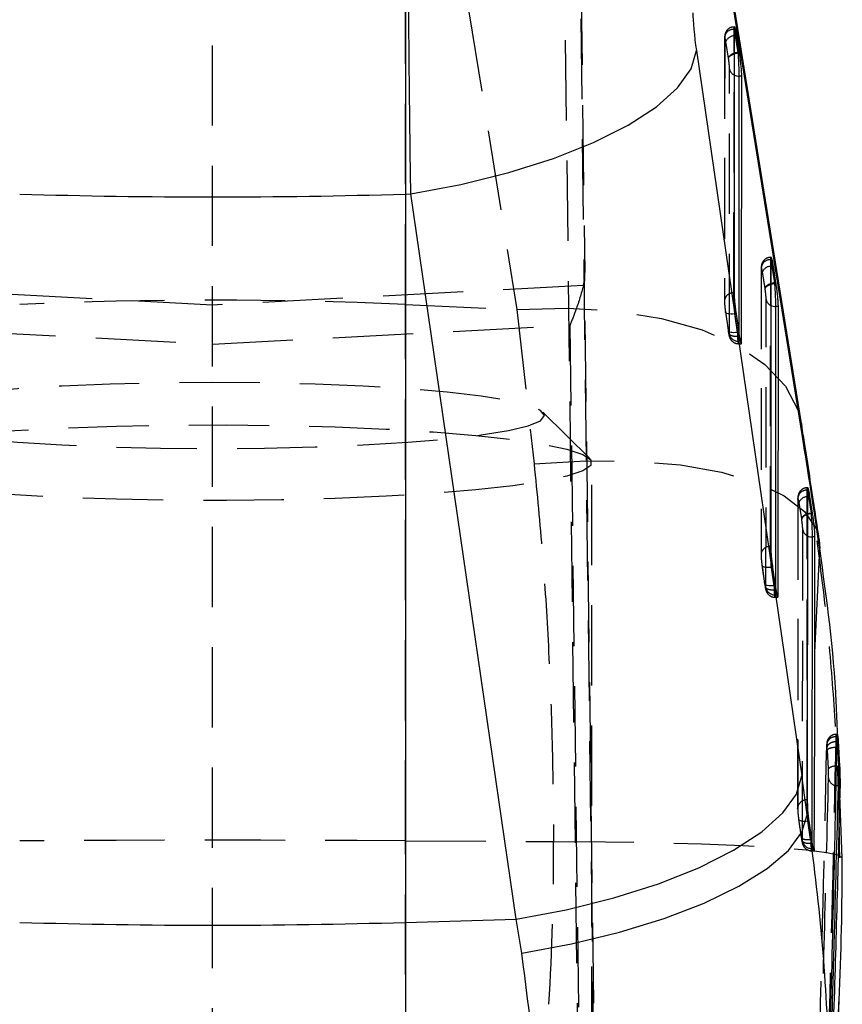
# Model space of a CAD drawing. Extents: x 91 to 777, y 54 to 603.
# Tile 31 of 35: x 439 to 465, y 481 to 512. Entities that reach past the tile are written whole.
import ezdxf

# ---------------------------------------------------------------- set-up
doc = ezdxf.new("R2010")
doc.units = 0
doc.header["$LTSCALE"] = 2
doc.linetypes.add('HIDDEN', pattern=[1.905, 1.27, -0.635])
doc.layers.get('0').update_dxf_attribs({"linetype": 'CONTINUOUS'})

msp = doc.modelspace()

# ---------------------------------------------------------------- linework, layer by layer
at = {"color": 7, "linetype": 'HIDDEN'}
for p, q in [((451.195787, 502.839144), (451.195787, 523.39616)), ((451.387662, 523.387398), (454.719287, 502.678331)), ((456.646084, 519.499954), (457.99267, 409.704502)), ((445.094885, 409.441631), (445.094885, 517.795142)), ((457.506347, 409.609806), (456.179152, 517.82408)), ((456.69897, 516.772654), (456.865649, 503.853973)), ((461.584935, 503.207531), (461.590992, 511.547561)), ((461.596662, 511.547561), (461.590992, 511.547561)), ((461.607905, 511.625286), (461.596424, 511.625286)), ((461.290993, 511.289473), (461.284936, 502.949442)), ((461.293819, 511.253919), (461.287763, 502.913918)), ((461.412761, 510.637905), (461.329445, 511.162814)), ((461.414866, 510.624464), (461.412761, 510.637905)), ((461.441463, 501.89754), (461.447558, 510.290082)), ((462.742042, 495.181646), (462.748632, 504.254188)), ((462.754302, 504.254188), (462.748632, 504.254188)), ((462.765543, 504.331913), (462.754063, 504.331913)), ((462.448632, 503.9961), (462.442042, 494.923588)), ((462.451458, 503.960546), (462.44487, 494.888033)), ((457.993034, 412.15026), (456.865649, 503.853973)), ((462.570401, 503.344532), (462.487085, 503.86944)), ((445.094885, 502.8201), (433.362985, 503.43972)), ((456.826786, 503.43972), (445.094885, 502.8201)), ((462.572504, 503.331091), (462.570401, 503.344532)), ((461.590607, 503.207531), (461.584935, 503.207531)), ((462.59857, 493.871655), (462.605197, 502.996709)), ((451.195787, 502.839144), (454.719287, 502.678331)), ((451.195787, 485.864993), (451.195787, 502.839144)), ((461.284936, 502.949442), (461.287763, 502.913918)), ((454.719287, 502.678331), (455.265036, 497.792091)), ((461.316068, 502.6091), (461.399587, 502.029802)), ((461.316312, 502.60162), (461.316068, 502.6091)), ((461.316312, 502.60162), (461.399831, 502.022322)), ((461.696759, 501.96388), (461.613242, 502.543177)), ((461.652475, 502.543177), (461.613242, 502.543177)), ((433.789846, 502.183404), (445.094885, 501.586344)), ((445.094885, 501.586344), (456.399925, 502.183404)), ((456.399925, 502.183404), (457.506694, 412.156727)), ((461.735992, 501.96388), (461.696759, 501.96388)), ((461.755632, 501.837011), (461.705726, 501.837011)), ((461.738832, 501.944389), (461.738637, 501.674559)), ((461.733164, 501.59746), (461.815983, 501.59746)), ((461.788302, 501.674559), (461.738637, 501.674559)), ((457.03446, 497.952666), (455.542014, 499.430176)), ((457.094885, 410.768907), (457.094885, 497.832712)), ((463.899005, 487.156685), (463.906173, 496.961441)), ((463.911843, 496.961441), (463.906173, 496.961441)), ((463.923102, 497.038807), (463.911686, 497.038807)), ((463.606171, 496.703353), (463.599006, 486.898597)), ((463.608999, 496.667798), (463.601833, 486.863073)), ((463.608999, 496.667798), (463.606171, 496.703353)), ((463.728091, 496.050831), (463.644706, 496.576156)), ((463.729495, 496.04189), (463.728091, 496.050831)), ((463.755677, 485.84577), (463.762837, 495.703663)), ((462.442042, 494.923588), (462.44487, 494.888033)), ((462.747714, 495.181646), (462.742042, 495.181646)), ((462.473175, 494.583245), (462.556694, 494.003918)), ((462.473419, 494.575735), (462.473175, 494.583245)), ((462.473419, 494.575735), (462.556938, 493.996437)), ((462.853866, 493.938025), (462.770349, 494.517322)), ((462.809581, 494.517322), (462.770349, 494.517322)), ((462.893099, 493.938025), (462.853866, 493.938025)), ((462.912738, 493.811127), (462.862833, 493.811127)), ((462.895939, 493.918534), (462.895744, 493.648674)), ((462.945409, 493.648674), (462.895744, 493.648674)), ((462.890271, 493.571605), (462.97309, 493.571605)), ((464.849239, 489.155497), (464.818884, 489.155497)), ((464.857511, 489.232626), (464.82262, 489.232626)), ((464.885561, 489.015754), (464.835126, 489.015754)), ((464.835132, 489.015754), (464.840483, 488.83542)), ((464.86908, 489.015754), (464.86032, 489.253636)), ((464.571741, 488.140162), (464.541013, 488.736685)), ((464.840483, 488.83542), (464.840505, 488.83539)), ((464.84296, 488.83539), (464.840505, 488.83539)), ((463.904677, 487.156685), (463.899005, 487.156685)), ((463.601833, 486.863073), (463.599006, 486.898597)), ((463.630209, 486.557808), (463.713707, 485.978659)), ((463.630453, 486.550327), (463.713951, 485.971179)), ((464.010872, 485.912796), (463.927383, 486.491915)), ((463.965671, 486.491915), (463.927383, 486.491915)), ((451.195787, 485.864993), (455.87929, 485.841956)), ((451.195787, 416.858446), (451.195787, 485.864993)), ((464.010885, 485.912826), (464.010872, 485.912796)), ((464.04372, 485.912826), (464.010885, 485.912826)), ((464.019658, 485.788282), (464.019647, 485.788252)), ((464.061096, 485.788282), (464.019658, 485.788282)), ((464.047406, 485.545691), (464.114625, 485.545691)), ((464.053013, 485.846217), (464.05285, 485.622789)), ((464.090165, 485.622789), (464.05285, 485.622789)), ((464.936899, 485.319879), (464.929512, 485.677179))]:
    msp.add_line(p, q, dxfattribs=at)
at = {"color": 7, "linetype": 'CONTINUOUS'}
for p, q in [((463.720782, 499.069478), (460.389156, 519.778546)), ((451.195787, 519.462492), (451.195787, 506.334569)), ((463.753508, 498.658415), (460.421883, 519.367482)), ((461.596662, 511.547561), (461.590607, 503.207531)), ((461.67469, 511.345591), (461.626619, 511.345591)), ((461.626619, 511.345591), (461.710418, 510.817673)), ((461.758489, 510.817673), (461.67469, 511.345591)), ((460.397499, 510.878768), (463.728638, 487.925138)), ((461.709462, 510.817613), (461.71245, 510.79851)), ((461.758489, 510.817673), (461.710418, 510.817673)), ((461.71245, 510.79851), (461.711681, 510.79848)), ((461.761486, 510.79851), (461.71245, 510.79851)), ((461.761486, 510.79851), (461.758489, 510.817673)), ((461.833354, 510.067757), (461.744731, 510.067757)), ((461.827258, 501.674559), (461.833354, 510.067757)), ((451.195787, 506.334569), (451.363279, 506.339486)), ((451.195787, 506.334569), (451.195787, 483.282562)), ((454.694417, 483.385887), (451.363279, 506.339486)), ((462.754302, 504.254188), (462.747714, 495.181646)), ((462.832328, 504.052248), (462.784259, 504.052248)), ((462.784259, 504.052248), (462.868055, 503.524299)), ((462.916127, 503.524299), (462.832328, 504.052248)), ((462.8671, 503.52424), (462.870089, 503.505137)), ((462.916127, 503.524299), (462.868055, 503.524299)), ((462.870089, 503.505137), (462.86932, 503.505107)), ((462.919125, 503.505137), (462.870089, 503.505137)), ((462.919125, 503.505137), (462.916127, 503.524299)), ((462.990994, 502.774384), (462.902371, 502.774384)), ((462.984365, 493.648674), (462.990994, 502.774384)), ((461.652475, 502.543177), (461.735992, 501.96388)), ((461.827258, 501.674559), (461.788302, 501.674559)), ((463.911843, 496.961441), (463.904677, 487.156685)), ((463.989951, 496.758964), (463.94188, 496.758964)), ((463.94188, 496.758964), (464.025593, 496.231552)), ((464.073664, 496.231552), (463.989951, 496.758964)), ((464.024942, 496.231522), (464.027016, 496.21835)), ((464.073664, 496.231552), (464.025593, 496.231552)), ((464.027016, 496.21835), (464.026367, 496.21829)), ((464.075742, 496.21835), (464.027016, 496.21835)), ((464.075742, 496.21835), (464.073664, 496.231552)), ((464.148631, 495.480682), (464.060009, 495.480682)), ((464.145975, 491.82203), (464.148631, 495.480682)), ((464.286475, 495.394971), (464.299256, 495.113279)), ((464.145975, 491.82203), (464.299256, 495.113279)), ((462.809581, 494.517322), (462.893099, 493.938025)), ((462.984365, 493.648674), (462.945409, 493.648674)), ((465.005439, 485.312488), (464.86908, 489.015754)), ((464.885555, 489.015754), (464.897348, 488.83539)), ((464.897348, 488.83539), (464.928303, 488.231387)), ((464.830835, 488.228883), (464.871341, 488.231387)), ((464.928303, 488.231387), (464.871341, 488.231387)), ((464.941027, 487.604256), (464.877626, 487.604256)), ((463.906985, 486.690517), (463.917574, 486.917879)), ((464.061096, 485.788282), (464.04372, 485.912826)), ((451.195787, 483.282562), (454.694417, 483.385887)), ((454.872765, 482.307967), (454.694417, 483.385887)), ((451.195787, 483.282562), (451.195787, 468.177508)), ((464.887921, 480.287816), (464.912297, 480.811175))]:
    msp.add_line(p, q, dxfattribs=at)
at = {"color": 8, "linetype": 'CONTINUOUS'}
for p, q in [((461.626619, 511.345591), (461.596513, 511.34121)), ((461.744731, 510.067757), (461.738832, 501.944389)), ((462.784259, 504.052248), (462.754153, 504.047867)), ((462.902371, 502.774384), (462.895939, 493.918534)), ((463.720782, 499.069478), (463.753508, 498.658415)), ((463.94188, 496.758964), (463.911692, 496.754583)), ((464.060009, 495.480682), (464.053013, 485.846217)), ((464.897348, 488.83539), (464.84296, 488.83539)), ((464.125466, 485.622789), (464.090165, 485.622789))]:
    msp.add_line(p, q, dxfattribs=at)
at = {"color": 8, "linetype": 'CONTINUOUS', "flags": 128}
for points in [[(461.600991, 511.605825), (461.607605, 511.563565), (461.618479, 511.450853), (461.626615, 511.345651), (461.626619, 511.345591), (461.626619, 511.345591)], [(462.758629, 504.312452), (462.765243, 504.270192), (462.776119, 504.15748), (462.784255, 504.052277), (462.784259, 504.052248), (462.784259, 504.052248)], [(463.916192, 497.019406), (463.92316, 496.973242), (463.933703, 496.865567), (463.941876, 496.759023), (463.94188, 496.758964), (463.94188, 496.758964)]]:
    msp.add_lwpolyline(points, dxfattribs=at)
at = {"color": 7, "linetype": 'CONTINUOUS', "flags": 128}
for points in [[(451.363279, 506.339486), (452.944084, 506.63599), (454.460654, 507.012751), (455.873263, 507.459964), (457.144911, 507.965889), (458.242288, 508.517261), (459.136651, 509.099658), (459.804572, 509.697821), (460.228557, 510.296073), (460.397499, 510.878768)], [(454.694417, 483.385887), (456.275223, 483.68236), (457.791793, 484.059121), (459.204402, 484.506335), (460.47605, 485.012259), (461.573428, 485.563632), (462.46779, 486.146029), (463.13571, 486.744191), (463.559695, 487.342443), (463.728638, 487.925138)], [(464.877626, 487.604256), (464.820851, 487.609263), (464.818148, 487.60974)], [(454.872765, 482.307967), (456.451272, 482.600238), (457.965799, 482.968595), (459.376797, 483.403411), (460.647422, 483.893301), (461.744493, 484.425481), (462.639362, 484.986093), (463.30866, 485.560443), (463.734912, 486.133571), (463.906985, 486.690517)]]:
    msp.add_lwpolyline(points, dxfattribs=at)
at = {"color": 7, "linetype": 'HIDDEN', "flags": 128}
for points in [[(454.719287, 502.678331), (456.325657, 502.726432), (457.864933, 502.632525), (459.295435, 502.399143), (460.578432, 502.032574), (461.679185, 501.542773), (462.567886, 500.943001), (463.220475, 500.249501), (463.619283, 499.481018), (463.720782, 499.069478)], [(461.613242, 502.543177), (461.554295, 502.537664), (461.497687, 502.536382), (461.445671, 502.539392), (461.400308, 502.546575), (461.363401, 502.557631), (461.336419, 502.572175), (461.320428, 502.58955), (461.316312, 502.60162)], [(461.399587, 502.029802), (461.403947, 502.010252), (461.419936, 501.992848), (461.44692, 501.978364), (461.483825, 501.967277), (461.529188, 501.960095), (461.581206, 501.957085), (461.637812, 501.958366), (461.696759, 501.96388)], [(434.594886, 499.325242), (434.724158, 499.161418), (435.108792, 499.001648), (435.739317, 498.849835), (436.600207, 498.709734), (437.670264, 498.584803), (438.92314, 498.478081), (440.327985, 498.39222), (441.850207, 498.329337), (443.452324, 498.290982), (445.094885, 498.278107), (446.737447, 498.290982), (448.339564, 498.329337), (449.861785, 498.39222), (451.266631, 498.478081), (452.519507, 498.584803), (453.589564, 498.709734), (454.450454, 498.849835), (455.080979, 499.001648), (455.465613, 499.161418), (455.594885, 499.325242), (455.465613, 499.489035), (455.080979, 499.648805), (454.450454, 499.800618), (453.589564, 499.940719), (452.519507, 500.06568), (451.266631, 500.172373), (449.861785, 500.258233), (448.339564, 500.321116), (446.737447, 500.359472), (445.094885, 500.372376), (443.452324, 500.359472), (441.850207, 500.321116), (440.327985, 500.258233), (438.92314, 500.172373), (437.670264, 500.06568), (436.600207, 499.940719), (435.739317, 499.800618), (435.108792, 499.648805), (434.724158, 499.489035), (434.594886, 499.325242)], [(433.094885, 497.832712), (433.222765, 498.006966), (433.603678, 498.177495), (434.229506, 498.340662), (435.086912, 498.493012), (436.157619, 498.631295), (437.418809, 498.75256), (438.843601, 498.854216), (440.401629, 498.934116), (442.059685, 498.990532), (443.782431, 499.022241), (445.53315, 499.028649), (447.274528, 499.009516), (448.96945, 498.965349), (450.581793, 498.897012), (452.077192, 498.805996), (453.423776, 498.694237), (454.592844, 498.56412), (455.559478, 498.418417), (456.303079, 498.260226), (456.807796, 498.092916), (457.062873, 497.920062), (457.062873, 497.745361), (456.807796, 497.572507), (456.303079, 497.405197), (455.559478, 497.247006), (454.592844, 497.101303), (453.423776, 496.971186), (452.077192, 496.859427), (450.581793, 496.768411), (448.96945, 496.700074), (447.274528, 496.655877), (445.53315, 496.636774), (443.782431, 496.643152), (442.059685, 496.674891), (440.401629, 496.731307), (438.843601, 496.811177), (437.418809, 496.912833), (436.157619, 497.034099), (435.086912, 497.172381), (434.229506, 497.324761), (433.603678, 497.487928), (433.222765, 497.658457), (433.094885, 497.832712)], [(455.265036, 497.792091), (456.893761, 497.891243), (458.452891, 497.880306), (459.899028, 497.759606), (461.191921, 497.532453), (462.295583, 497.205194), (463.17929, 496.786948), (463.81845, 496.289339), (464.195268, 495.726224), (464.286475, 495.394971)], [(462.770349, 494.517322), (462.711401, 494.511779), (462.654794, 494.510498), (462.602777, 494.513508), (462.557415, 494.52069), (462.520508, 494.531777), (462.493526, 494.54629), (462.477535, 494.563665), (462.473419, 494.575735)], [(462.853866, 493.938025), (462.794919, 493.932482), (462.738313, 493.9312), (462.686295, 493.93421), (462.640932, 493.941392), (462.604027, 493.952479), (462.577043, 493.966993), (462.561054, 493.984367), (462.556694, 494.003918)], [(463.630209, 486.557808), (463.634569, 486.538257), (463.65056, 486.520882), (463.677542, 486.506369), (463.714449, 486.495282), (463.759812, 486.4881), (463.811828, 486.48509), (463.868436, 486.486371), (463.927383, 486.491915)], [(451.195787, 485.864993), (449.673105, 485.871549), (448.148243, 485.876228), (446.621927, 485.87903), (445.094885, 485.879984), (443.567843, 485.87903), (442.041528, 485.876228), (440.516666, 485.871549), (438.993984, 485.864993)], [(455.87929, 485.841956), (457.524705, 485.833075), (459.099947, 485.808845), (460.561095, 485.769894), (461.867415, 485.717352), (462.982483, 485.652651), (463.875214, 485.577639), (464.520715, 485.494341), (464.900991, 485.405143), (465.005439, 485.312488)], [(464.047408, 485.553052), (464.045083, 485.550757), (464.036135, 485.608455), (464.02538, 485.716875), (464.019662, 485.788252), (464.019658, 485.788282), (464.019658, 485.788282)]]:
    msp.add_lwpolyline(points, dxfattribs=at)
at = {"color": 7, "linetype": 'HIDDEN'}
for centre, radius, start, end in [((461.567976, 511.273659), 0.274867, 85.1966809, 184.1183617), ((461.599307, 511.047923), 0.293301, 90.5458056, 156.9386552), ((461.706564, 510.341426), 0.264047, 191.2126173, 245.1531912), ((462.725614, 503.980288), 0.274866, 85.1963303, 184.1187123), ((462.75704, 503.75446), 0.293421, 90.5636907, 156.9296117), ((461.563697, 502.928815), 0.279523, 85.642416, 175.7680866), ((462.86423, 503.048073), 0.264077, 191.2156886, 245.1494193), ((445.094885, 369.028287), 133.949866, 87.38949423, 92.61050577), ((461.722805, 501.962976), 0.288851, 193.0933919, 273.1419943), ((463.884976, 496.682674), 0.279571, 85.6518201, 175.7583308), ((463.914568, 496.461315), 0.293282, 90.5619851, 156.9475642), ((464.021963, 495.75447), 0.26406, 191.093105, 245.1000617), ((462.720794, 494.902939), 0.279515, 85.6403567, 175.7636037), ((462.879931, 493.937118), 0.288877, 193.0976219, 273.1377644), ((464.796188, 488.879687), 0.276742, 85.295927, 179.3296751), ((464.803868, 487.884956), 0.344983, 85.5167588, 132.2887162), ((464.849778, 487.881248), 0.273345, 186.1104508, 263.3552525), ((463.877795, 486.877937), 0.279554, 85.6487495, 175.7617531), ((464.037038, 485.911233), 0.288877, 193.0976219, 273.1377644)]:
    msp.add_arc(centre, radius, start, end, dxfattribs=at)
at = {"color": 7, "linetype": 'CONTINUOUS'}
for centre, radius, start, end in [((461.743622, 510.40632), 0.338564, 244.0768778, 270.1877331), ((445.094885, 713.237193), 206.992552, 268.31101866, 271.68898134), ((462.901402, 503.113567), 0.339185, 244.1011722, 270.1637494), ((445.094885, 690.208067), 207.015423, 268.31120531, 271.68879469)]:
    msp.add_arc(centre, radius, start, end, dxfattribs=at)
at = {"color": 8, "linetype": 'CONTINUOUS'}
msp.add_arc((464.059046, 495.818489), 0.337808, 243.9668142, 270.163279, dxfattribs=at)
at = {"color": 7, "linetype": 'CONTINUOUS'}
for centre, major_axis, ratio, start_param, end_param in [((460.421955, 511.22301), (-0.117942, 0.987447), 0.069642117, 0.527875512, 1.918573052), ((461.709935, 510.673217), (0.29634, 0.046719), 0.476942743, 1.497338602, 1.888791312), ((463.490798, 499.453398), (-1.781601, 11.364167), 0.026010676, 6.279107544, 6.282294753), ((462.867574, 503.379845), (0.29634, 0.046719), 0.476942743, 1.497338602, 1.888791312), ((464.648437, 492.160026), (-1.781601, 11.364167), 0.026010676, 6.279107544, 6.282294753), ((461.750462, 502.148967), (-0.065502, 0.548428), 0.069644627, 1.906689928, 2.167546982), ((463.755421, 485.264167), (-3.128694, 26.194453), 0.069642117, 5.089533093, 5.240792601), ((464.025265, 496.086147), (0.296324, 0.046818), 0.480160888, 1.496161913, 1.888686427), ((466.6449, 479.58191), (-2.620143, 16.649589), 0.017750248, 6.280391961, 6.282558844), ((462.907569, 494.12309), (-0.065502, 0.548428), 0.069644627, 1.906689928, 2.167546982), ((383.354084, 449.215384), (11.967209, 313.851649), 0.254581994, 4.838354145, 4.85826406), ((384.286281, 469.231354), (11.981518, 314.173125), 0.254321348, 4.753635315, 4.785545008), ((461.781333, 460.513434), (-9.391318, 78.627209), 0.069642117, 5.043464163, 5.060165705), ((384.630023, 476.612131), (80.010398, 0.738169), 0.942838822, 0.113814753, 0.121553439), ((385.114144, 487.007102), (-21.557451, 81.000378), 0.949736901, 4.39058303, 4.444527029)]:
    msp.add_ellipse(centre, major_axis=major_axis, ratio=ratio, start_param=start_param, end_param=end_param, dxfattribs=at)
at = {"color": 7, "linetype": 'HIDDEN'}
for centre, major_axis, ratio, start_param, end_param in [((461.709935, 510.673217), (0.29634, 0.046719), 0.476942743, 1.888791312, 3.061896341), ((456.365609, 503.854128), (-0.017343, 1.007726), 0.496074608, 4.280048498, 4.703706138), ((462.867574, 503.379845), (0.29634, 0.046719), 0.476942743, 1.888791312, 3.061896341), ((461.406142, 502.113649), (-0.029673, 0.248439), 0.069644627, 1.906689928, 2.170257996), ((461.703316, 502.148967), (-0.029558, 0.548447), 0.031904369, 1.913288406, 2.174145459), ((464.025265, 496.086147), (0.296324, 0.046818), 0.480160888, 1.888686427, 3.061740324), ((462.563249, 494.087772), (-0.029673, 0.248439), 0.069644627, 1.906689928, 2.170257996), ((462.860422, 494.12309), (-0.029558, 0.548447), 0.031904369, 1.913288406, 2.174145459), ((383.97866, 470.399644), (12.026449, 315.351274), 0.254321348, 4.749811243, 4.781596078), ((383.97866, 470.141316), (12.022274, 315.075455), 0.253592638, 4.749795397, 4.781580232), ((463.720314, 486.062765), (-0.029817, 0.249651), 0.069644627, 1.906120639, 2.161459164), ((464.017488, 486.098084), (-0.029702, 0.549659), 0.031988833, 1.91282586, 2.167876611), ((385.985701, 487.567266), (-15.587923, 72.912984), 0.934455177, 4.422569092, 4.492003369), ((385.114144, 487.007102), (-21.557451, 81.000378), 0.949736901, 4.375092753, 4.39058303)]:
    msp.add_ellipse(centre, major_axis=major_axis, ratio=ratio, start_param=start_param, end_param=end_param, dxfattribs=at)
at = {"color": 7, "linetype": 'CONTINUOUS'}
for points, knots in [([(451.363279, 506.339486), (451.355777, 506.929114), (451.340773, 508.108358), (451.319724, 509.959857), (451.300585, 511.806264), (451.283897, 513.605385), (451.270225, 515.302268), (451.259645, 516.893796), (451.252607, 518.335862), (451.251675, 519.084187), (451.251208, 519.45835)], [0, 0, 0, 0, 0.122266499, 0.244530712, 0.366794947, 0.489061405, 0.611318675, 0.733575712, 0.866787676, 1, 1, 1, 1]), ([(461.67469, 511.345591), (461.666075, 511.396725), (461.648843, 511.498992), (461.625637, 511.59598), (461.607957, 511.635064), (461.598177, 511.615075), (461.597106, 511.567333), (461.596662, 511.547561)], [0, 0, 0, 0, 0.212778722, 0.425556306, 0.638098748, 0.850122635, 1, 1, 1, 1]), ([(461.5961, 510.771956), (461.601785, 510.774224), (461.636237, 510.78797), (461.677351, 510.793697), (461.711681, 510.79848)], [0, 0, 0, 0, 0.1650170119, 1, 1, 1, 1]), ([(461.711681, 510.79848), (461.711745, 510.798096), (461.711813, 510.797692), (461.711864, 510.797278), (461.711867, 510.797258)], [0, 0, 0, 0, 0.952009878, 1, 1, 1, 1]), ([(461.711867, 510.797258), (461.711868, 510.797238), (461.713456, 510.77183), (461.719464, 510.688906), (461.728336, 510.533785), (461.737465, 510.346536), (461.743345, 510.182197), (461.744731, 510.099484), (461.744731, 510.067767), (461.744731, 510.067757)], [0, 0, 0, 0, 0.000079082, 0.10113285, 0.326273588, 0.551518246, 0.776131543, 0.999929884, 1, 1, 1, 1]), ([(461.833354, 510.067757), (461.832497, 510.105054), (461.830782, 510.179645), (461.817599, 510.346757), (461.798204, 510.531704), (461.778173, 510.687918), (461.765567, 510.771462), (461.761486, 510.79851)], [0, 0, 0, 0, 0.222963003, 0.44590581, 0.669098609, 0.892868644, 1, 1, 1, 1]), ([(462.832328, 504.052248), (462.823712, 504.10337), (462.806479, 504.20562), (462.783278, 504.302608), (462.765593, 504.341691), (462.755817, 504.321701), (462.754745, 504.27396), (462.754302, 504.254188)], [0, 0, 0, 0, 0.212758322, 0.425541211, 0.638089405, 0.850118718, 1, 1, 1, 1]), ([(462.753739, 503.478583), (462.759424, 503.480851), (462.793875, 503.494596), (462.83499, 503.500324), (462.86932, 503.505107)], [0, 0, 0, 0, 0.165022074, 1, 1, 1, 1]), ([(462.86932, 503.505107), (462.869384, 503.504725), (462.869452, 503.504324), (462.869504, 503.503905), (462.869506, 503.503885)], [0, 0, 0, 0, 0.952565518, 1, 1, 1, 1]), ([(462.869506, 503.503885), (462.869508, 503.503865), (462.871096, 503.478457), (462.8771, 503.395529), (462.885973, 503.240441), (462.895106, 503.053056), (462.900981, 502.88922), (462.902371, 502.80526), (462.902371, 502.774394), (462.902371, 502.774384)], [0, 0, 0, 0, 0.000079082, 0.101132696, 0.3262734, 0.551518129, 0.776131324, 0.999927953, 1, 1, 1, 1]), ([(462.990994, 502.774384), (462.990136, 502.811681), (462.988419, 502.886273), (462.975236, 503.053383), (462.955844, 503.238331), (462.935812, 503.394545), (462.923207, 503.478089), (462.919125, 503.505137)], [0, 0, 0, 0, 0.2229629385, 0.4459067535, 0.6690987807, 0.8928686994, 1, 1, 1, 1]), ([(461.590607, 503.207531), (461.591422, 503.170538), (461.593054, 503.096553), (461.606127, 502.930751), (461.625961, 502.738365), (461.64334, 502.610422), (461.652475, 502.543177)], [0, 0, 0, 0, 0.243297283, 0.486600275, 0.730167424, 1, 1, 1, 1]), ([(461.755585, 501.837548), (461.764136, 501.789584), (461.78124, 501.693652), (461.80332, 501.610989), (461.819375, 501.587711), (461.826429, 501.619442), (461.827064, 501.661591), (461.82726, 501.674559)], [0, 0, 0, 0, 0.225343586, 0.450705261, 0.675754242, 0.900240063, 1, 1, 1, 1]), ([(464.286422, 495.395329), (464.239703, 495.709964), (464.083884, 496.759351), (463.894741, 497.98291), (463.752425, 498.87183), (463.720782, 499.069478)], [0, 0, 0, 0, 0.249816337, 0.833199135, 1, 1, 1, 1]), ([(463.989951, 496.758964), (463.981295, 496.810209), (463.963991, 496.912663), (463.940595, 497.010738), (463.923003, 497.048625), (463.913375, 497.027919), (463.912293, 496.980966), (463.911843, 496.961441)], [0, 0, 0, 0, 0.213826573, 0.427496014, 0.642829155, 0.851470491, 1, 1, 1, 1]), ([(464.026367, 496.21829), (463.992034, 496.21352), (463.951114, 496.207835), (463.916803, 496.194071), (463.91128, 496.191855)], [0, 0, 0, 0, 0.839036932, 1, 1, 1, 1]), ([(464.026367, 496.21829), (464.026421, 496.217976), (464.026478, 496.217643), (464.026521, 496.217297), (464.026524, 496.217277)], [0, 0, 0, 0, 0.942582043, 1, 1, 1, 1]), ([(464.026524, 496.217277), (464.026525, 496.217267), (464.029535, 496.193192), (464.033606, 496.0967), (464.044316, 495.944907), (464.05269, 495.757494), (464.058701, 495.594861), (464.060009, 495.511579), (464.060009, 495.480692), (464.060009, 495.480682)], [0, 0, 0, 0, 0.000048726, 0.118092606, 0.333251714, 0.559175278, 0.77815051, 0.999928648, 1, 1, 1, 1]), ([(464.148631, 495.480682), (464.147793, 495.517679), (464.146118, 495.59165), (464.133097, 495.757755), (464.113788, 495.941965), (464.093392, 496.101583), (464.080337, 496.187954), (464.075742, 496.21835)], [0, 0, 0, 0, 0.219657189, 0.4391860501, 0.6607475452, 0.8806134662, 1, 1, 1, 1]), ([(462.747714, 495.181646), (462.748529, 495.144654), (462.75016, 495.070669), (462.763234, 494.904867), (462.783066, 494.712489), (462.800447, 494.584557), (462.809581, 494.517322)], [0, 0, 0, 0, 0.243306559, 0.486618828, 0.730195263, 1, 1, 1, 1]), ([(464.86032, 489.253636), (464.849916, 489.586678), (464.786598, 491.613574), (464.521116, 493.520055), (464.299256, 495.113279)], [0, 0, 0, 0, 0.164311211, 1, 1, 1, 1]), ([(462.912692, 493.811693), (462.921243, 493.763717), (462.938345, 493.667766), (462.960427, 493.58511), (462.976482, 493.561809), (462.983536, 493.593605), (462.984171, 493.635719), (462.984366, 493.648674)], [0, 0, 0, 0, 0.225365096, 0.450722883, 0.675767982, 0.900257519, 1, 1, 1, 1]), ([(464.849239, 489.155497), (464.85027, 489.181918), (464.85233, 489.234748), (464.860235, 489.237207), (464.870542, 489.179227), (464.879509, 489.091969), (464.884437, 489.02984), (464.885566, 489.015605)], [0, 0, 0, 0, 0.232935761, 0.465763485, 0.699257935, 0.931095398, 1, 1, 1, 1]), ([(464.928303, 488.231387), (464.930933, 488.169449), (464.936193, 488.045569), (464.940776, 487.860354), (464.942553, 487.704569), (464.941513, 487.636209), (464.941027, 487.604256)], [0, 0, 0, 0, 0.258082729, 0.516187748, 0.773861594, 1, 1, 1, 1]), ([(464.941027, 487.604256), (464.919679, 486.770353), (464.866311, 484.685595), (464.7713, 481.350123), (464.69079, 478.848614), (464.650534, 477.597859)], [0, 0, 0, 0, 0.249999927, 0.624999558, 1, 1, 1, 1]), ([(463.904677, 487.156685), (463.905422, 487.119879), (463.906731, 487.055227), (463.91431, 486.959226), (463.917574, 486.917879)], [0, 0, 0, 0, 0.5693042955, 1, 1, 1, 1]), ([(463.965671, 486.491915), (463.957628, 486.552823), (463.941543, 486.674625), (463.925911, 486.822862), (463.919231, 486.898999), (463.917574, 486.917879)], [0, 0, 0, 0, 0.429289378, 0.858477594, 1, 1, 1, 1]), ([(463.723879, 485.906955), (463.724365, 485.904032), (463.731166, 485.863136), (463.741785, 485.810771), (463.759879, 485.747725), (463.790435, 485.684607), (463.840271, 485.622272), (463.918442, 485.570126), (463.99474, 485.542716), (464.038782, 485.548258), (464.047743, 485.549386)], [0, 0, 0, 0, 0.017614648, 0.246490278, 0.380262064, 0.485844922, 0.614244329, 0.778839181, 0.954998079, 1, 1, 1, 1]), ([(464.125466, 485.622789), (464.124542, 485.596473), (464.122694, 485.543855), (464.110962, 485.540895), (464.093805, 485.598139), (464.076062, 485.69128), (464.064792, 485.764328), (464.061096, 485.788282)], [0, 0, 0, 0, 0.222618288, 0.445105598, 0.669265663, 0.891546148, 1, 1, 1, 1]), ([(455.361793, 470.645066), (455.449097, 472.609071), (455.625637, 476.580563), (455.125547, 480.384948), (454.872765, 482.307967)], [0, 0, 0, 0, 0.494525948, 1, 1, 1, 1])]:
    msp.add_open_spline(points, degree=3, knots=knots, dxfattribs=at)
at = {"color": 7, "linetype": 'HIDDEN'}
for points, knots in [([(461.596083, 511.621501), (461.568642, 511.620846), (461.506882, 511.619373), (461.425215, 511.577358), (461.362202, 511.519348), (461.323689, 511.458724), (461.302807, 511.40208), (461.294067, 511.354838), (461.291279, 511.318995), (461.291283, 511.301488), (461.291285, 511.293199)], [0, 0, 0, 0, 0.151355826, 0.340643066, 0.494170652, 0.6256158, 0.73919732, 0.835335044, 0.922030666, 1, 1, 1, 1]), ([(461.590992, 511.547561), (461.590992, 511.547571), (461.590992, 511.578346), (461.592525, 511.62179), (461.596439, 511.636897), (461.600227, 511.611038), (461.600991, 511.605825)], [0, 0, 0, 0, 0.000143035, 0.443096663, 0.887738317, 1, 1, 1, 1]), ([(461.329445, 511.162814), (461.326712, 511.179325), (461.320058, 511.219513), (461.310041, 511.266058), (461.301107, 511.292175), (461.295018, 511.290758), (461.294218, 511.266199), (461.293819, 511.253919)], [0, 0, 0, 0, 0.1477744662, 0.3596862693, 0.5727729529, 0.7863914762, 1, 1, 1, 1]), ([(461.414866, 510.624464), (461.415096, 510.627959), (461.415743, 510.63781), (461.424186, 510.663978), (461.45527, 510.702828), (461.517212, 510.744782), (461.5718, 510.763585), (461.5961, 510.771956)], [0, 0, 0, 0, 0.0653357, 0.184179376, 0.47531564, 0.76642968, 1, 1, 1, 1]), ([(461.447558, 510.290082), (461.447161, 510.307413), (461.446367, 510.342074), (461.440244, 510.419655), (461.431266, 510.50526), (461.422172, 510.575922), (461.416563, 510.61319), (461.414866, 510.624464)], [0, 0, 0, 0, 0.226238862, 0.452479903, 0.678192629, 0.902647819, 1, 1, 1, 1]), ([(462.753723, 504.328128), (462.726281, 504.327473), (462.664521, 504.325999), (462.582853, 504.283986), (462.519842, 504.225973), (462.481327, 504.165352), (462.460444, 504.108707), (462.451708, 504.061465), (462.448915, 504.025621), (462.448922, 504.008134), (462.448925, 503.999855)], [0, 0, 0, 0, 0.151360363, 0.340656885, 0.494186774, 0.625637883, 0.739222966, 0.835361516, 0.922062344, 1, 1, 1, 1]), ([(462.748632, 504.254188), (462.748632, 504.254198), (462.748632, 504.284973), (462.750164, 504.328416), (462.75408, 504.343525), (462.757866, 504.317664), (462.758629, 504.312452)], [0, 0, 0, 0, 0.000143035, 0.443096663, 0.887742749, 1, 1, 1, 1]), ([(462.487085, 503.86944), (462.484351, 503.88595), (462.477696, 503.926139), (462.467683, 503.972728), (462.458747, 503.99879), (462.452655, 503.997387), (462.451857, 503.972826), (462.451458, 503.960546)], [0, 0, 0, 0, 0.147771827, 0.359723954, 0.572784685, 0.786399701, 1, 1, 1, 1]), ([(456.826786, 503.43972), (456.754148, 503.186105), (456.638442, 502.782115), (456.464792, 502.350305), (456.401242, 502.186791), (456.399925, 502.183404)], [0, 0, 0, 0, 0.622870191, 0.992186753, 1, 1, 1, 1]), ([(462.572504, 503.331091), (462.572734, 503.334598), (462.573382, 503.344478), (462.581824, 503.370573), (462.61291, 503.409466), (462.674852, 503.451407), (462.729439, 503.470211), (462.753739, 503.478583)], [0, 0, 0, 0, 0.0653759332, 0.1841823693, 0.4753200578, 0.7664301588, 1, 1, 1, 1]), ([(462.605197, 502.996709), (462.6048, 503.014039), (462.604006, 503.0487), (462.597883, 503.126283), (462.588907, 503.211886), (462.57981, 503.282549), (462.574201, 503.319817), (462.572504, 503.331091)], [0, 0, 0, 0, 0.226241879, 0.452479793, 0.678191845, 0.90264627, 1, 1, 1, 1]), ([(461.613242, 502.543177), (461.61324, 502.543197), (461.60961, 502.601289), (461.601903, 502.726382), (461.592882, 502.912663), (461.586472, 503.083995), (461.584935, 503.173425), (461.584935, 503.207521), (461.584935, 503.207531)], [0, 0, 0, 0, 0.000083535, 0.244248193, 0.487283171, 0.729912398, 0.99992131, 1, 1, 1, 1]), ([(461.287763, 502.913918), (461.288226, 502.894632), (461.289103, 502.858084), (461.29572, 502.777493), (461.304752, 502.691971), (461.312296, 502.636724), (461.316068, 502.6091)], [0, 0, 0, 0, 0.271842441, 0.515135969, 0.757563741, 1, 1, 1, 1]), ([(461.399831, 502.022322), (461.400655, 502.016655), (461.403959, 501.993916), (461.407397, 501.972845), (461.409979, 501.957025)], [0, 0, 0, 0, 0.249232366, 1, 1, 1, 1]), ([(461.408598, 501.971777), (461.410279, 501.962005), (461.415874, 501.929466), (461.424972, 501.886801), (461.434024, 501.860089), (461.440193, 501.861096), (461.441042, 501.885453), (461.441463, 501.89754)], [0, 0, 0, 0, 0.096535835, 0.321455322, 0.547584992, 0.775492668, 1, 1, 1, 1]), ([(461.408598, 501.971777), (461.410901, 501.956973), (461.41621, 501.922837), (461.453837, 501.884535), (461.505192, 501.857347), (461.559993, 501.841065), (461.628249, 501.832173), (461.679166, 501.835709), (461.705638, 501.837548)], [0, 0, 0, 0, 0.170940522, 0.39415205, 0.525915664, 0.670829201, 0.828861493, 1, 1, 1, 1]), ([(461.411564, 501.951303), (461.41432, 501.934731), (461.423707, 501.878293), (461.434797, 501.82847), (461.466182, 501.75433), (461.507256, 501.6941), (461.574774, 501.637464), (461.655787, 501.600435), (461.711532, 501.601772), (461.733053, 501.602288)], [0, 0, 0, 0, 0.100782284, 0.343227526, 0.441410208, 0.561101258, 0.717318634, 0.890870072, 1, 1, 1, 1]), ([(461.738637, 501.674559), (461.738235, 501.648191), (461.737428, 501.595251), (461.731003, 501.592652), (461.722767, 501.652687), (461.711205, 501.740433), (461.7091, 501.819795), (461.705772, 501.837538), (461.70577, 501.837548)], [0, 0, 0, 0, 0.2247317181, 0.4512083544, 0.6770990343, 0.9028817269, 0.999945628, 1, 1, 1, 1]), ([(455.265036, 497.792091), (455.357641, 496.850544), (455.542849, 494.967455), (455.728239, 492.006097), (455.8498, 488.961594), (455.86946, 486.88184), (455.87929, 485.841956)], [0, 0, 0, 0, 0.24623993, 0.492478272, 0.746237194, 1, 1, 1, 1]), ([(463.911079, 497.036215), (463.880057, 497.034475), (463.815635, 497.030863), (463.73338, 496.985844), (463.673222, 496.927433), (463.636575, 496.867257), (463.617008, 496.811379), (463.608757, 496.764536), (463.605561, 496.714676), (463.605914, 496.688274), (463.606149, 496.670719)], [0, 0, 0, 0, 0.153163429, 0.318070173, 0.452880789, 0.568570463, 0.668551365, 0.753735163, 0.836258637, 1, 1, 1, 1]), ([(463.906173, 496.961441), (463.906173, 496.961451), (463.906173, 496.992511), (463.90774, 497.034946), (463.911745, 497.050875), (463.915452, 497.024639), (463.916192, 497.019406)], [0, 0, 0, 0, 0.0001433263, 0.4481182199, 0.8899249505, 1, 1, 1, 1]), ([(463.644706, 496.576156), (463.641956, 496.592716), (463.635414, 496.632123), (463.625487, 496.678387), (463.616253, 496.70737), (463.61289, 496.701427), (463.611247, 496.698525)], [0, 0, 0, 0, 0.190528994, 0.453401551, 0.733086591, 1, 1, 1, 1]), ([(463.91128, 496.191855), (463.886801, 496.183343), (463.832028, 496.164296), (463.769925, 496.121711), (463.739033, 496.082519), (463.730412, 496.055869), (463.729749, 496.045761), (463.729495, 496.04189)], [0, 0, 0, 0, 0.234567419, 0.52484904, 0.815129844, 0.92919103, 1, 1, 1, 1]), ([(463.762837, 495.703663), (463.762439, 495.720802), (463.761644, 495.755057), (463.755638, 495.831797), (463.746705, 495.916763), (463.737399, 495.989445), (463.731521, 496.028446), (463.729495, 496.04189)], [0, 0, 0, 0, 0.221198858, 0.442118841, 0.666599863, 0.885074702, 1, 1, 1, 1]), ([(464.929512, 485.677179), (464.92024, 486.280124), (464.897057, 487.787596), (464.76379, 490.187256), (464.548743, 492.823947), (464.326197, 494.525237), (464.217495, 495.356228)], [0, 0, 0, 0, 0.18242584, 0.456098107, 0.734332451, 1, 1, 1, 1]), ([(462.770349, 494.517322), (462.770347, 494.517332), (462.764164, 494.566797), (462.760189, 494.704478), (462.749674, 494.885713), (462.74368, 495.058452), (462.742042, 495.147541), (462.742042, 495.181636), (462.742042, 495.181646)], [0, 0, 0, 0, 0.000049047, 0.244222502, 0.487267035, 0.729902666, 0.999921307, 1, 1, 1, 1]), ([(462.44487, 494.888033), (462.445333, 494.868747), (462.44621, 494.8322), (462.452825, 494.751618), (462.461861, 494.666108), (462.469403, 494.610869), (462.473175, 494.583245)], [0, 0, 0, 0, 0.271866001, 0.5151806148, 0.7575445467, 1, 1, 1, 1]), ([(462.556938, 493.996437), (462.557762, 493.99078), (462.561072, 493.968048), (462.564506, 493.946972), (462.567085, 493.931141)], [0, 0, 0, 0, 0.248842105, 1, 1, 1, 1]), ([(462.565705, 493.945893), (462.567386, 493.936121), (462.572981, 493.903581), (462.582079, 493.860917), (462.591131, 493.834205), (462.5973, 493.835211), (462.598149, 493.859568), (462.59857, 493.871655)], [0, 0, 0, 0, 0.096535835, 0.321455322, 0.547584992, 0.775492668, 1, 1, 1, 1]), ([(462.565705, 493.945893), (462.568008, 493.931088), (462.573317, 493.896952), (462.610942, 493.858651), (462.662301, 493.831461), (462.717098, 493.815181), (462.785357, 493.806288), (462.836273, 493.809824), (462.862745, 493.811663)], [0, 0, 0, 0, 0.170940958, 0.394153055, 0.525911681, 0.670829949, 0.828859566, 1, 1, 1, 1]), ([(462.568671, 493.925418), (462.571427, 493.908846), (462.580814, 493.852407), (462.591902, 493.802588), (462.62329, 493.728445), (462.664354, 493.668214), (462.731899, 493.61162), (462.812887, 493.574544), (462.868638, 493.575886), (462.890159, 493.576403)], [0, 0, 0, 0, 0.100783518, 0.34323613, 0.441416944, 0.56110946, 0.71729619, 0.890868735, 1, 1, 1, 1]), ([(462.895744, 493.648674), (462.895326, 493.622273), (462.894486, 493.569265), (462.888306, 493.567355), (462.879141, 493.624564), (462.870387, 493.720905), (462.864344, 493.788248), (462.86288, 493.811673), (462.862879, 493.811693)], [0, 0, 0, 0, 0.2247167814, 0.4511876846, 0.6770804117, 0.9028826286, 0.9999176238, 1, 1, 1, 1]), ([(464.823347, 489.230301), (464.818426, 489.231064), (464.776445, 489.23757), (464.704237, 489.212725), (464.626484, 489.165054), (464.575989, 489.108464), (464.545532, 489.053542), (464.529676, 489.005382), (464.523058, 488.968389), (464.520238, 488.939814), (464.51917, 488.915713), (464.518919, 488.901509), (464.518827, 488.896247)], [0, 0, 0, 0, 0.026647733, 0.227356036, 0.38481422, 0.516571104, 0.628639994, 0.721613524, 0.792574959, 0.85293257, 0.945514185, 1, 1, 1, 1]), ([(464.535669, 488.819089), (464.540281, 488.843245), (464.549507, 488.891558), (464.618807, 488.955148), (464.717643, 489.002049), (464.795956, 489.011245), (464.835111, 489.015843)], [0, 0, 0, 0, 0.24999478, 0.499987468, 0.750001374, 1, 1, 1, 1]), ([(464.818884, 489.155497), (464.818884, 489.155517), (464.818884, 489.20298), (464.820532, 489.225074), (464.823856, 489.24018), (464.828251, 489.176362), (464.832825, 489.095496), (464.834394, 489.02723), (464.83512, 489.015615), (464.83512, 489.015605)], [0, 0, 0, 0, 0.000097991, 0.234066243, 0.466730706, 0.702468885, 0.931446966, 0.999941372, 1, 1, 1, 1]), ([(464.535659, 488.819208), (464.535161, 488.825607), (464.532963, 488.853842), (464.528989, 488.893756), (464.52442, 488.920662), (464.520913, 488.919341), (464.519948, 488.89507), (464.519465, 488.882925)], [0, 0, 0, 0, 0.0674660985, 0.2976673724, 0.5321738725, 0.7659124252, 1, 1, 1, 1]), ([(464.541013, 488.736685), (464.540872, 488.739186), (464.539207, 488.768823), (464.537355, 488.795125), (464.535659, 488.819208)], [0, 0, 0, 0, 0.084402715, 1, 1, 1, 1]), ([(464.541013, 488.736685), (464.546319, 488.747967), (464.556931, 488.77053), (464.626539, 488.801572), (464.724561, 488.825778), (464.801842, 488.832206), (464.840483, 488.83542)], [0, 0, 0, 0, 0.250016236, 0.500007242, 0.7500016, 1, 1, 1, 1]), ([(464.577986, 487.852152), (464.578191, 487.86684), (464.57863, 487.89826), (464.577676, 487.969748), (464.575422, 488.054817), (464.572967, 488.111725), (464.571741, 488.140162)], [0, 0, 0, 0, 0.226308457, 0.484137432, 0.742219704, 1, 1, 1, 1]), ([(464.871341, 488.231387), (464.871342, 488.231367), (464.873222, 488.171212), (464.874746, 488.044741), (464.877351, 487.859754), (464.878353, 487.706839), (464.877626, 487.631696), (464.877626, 487.604266), (464.877626, 487.604256)], [0, 0, 0, 0, 0.000085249, 0.258107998, 0.516441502, 0.773904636, 0.999918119, 1, 1, 1, 1]), ([(464.296423, 477.854755), (464.299686, 477.956351), (464.3532, 479.622685), (464.45417, 482.955014), (464.53586, 486.185992), (464.577986, 487.852152)], [0, 0, 0, 0, 0.030487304, 0.5000389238, 1, 1, 1, 1]), ([(463.927383, 486.491915), (463.927381, 486.491934), (463.923716, 486.550586), (463.915934, 486.676948), (463.906774, 486.864924), (463.900555, 487.03495), (463.899005, 487.123361), (463.899005, 487.156675), (463.899005, 487.156685)], [0, 0, 0, 0, 0.000083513, 0.246536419, 0.491715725, 0.736173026, 0.99992133, 1, 1, 1, 1]), ([(463.601833, 486.863073), (463.602292, 486.844227), (463.603172, 486.808014), (463.609637, 486.728175), (463.618787, 486.641737), (463.6264, 486.585796), (463.630209, 486.557808)], [0, 0, 0, 0, 0.265255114, 0.509696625, 0.7546929, 1, 1, 1, 1]), ([(463.713707, 485.978659), (463.717292, 485.965602), (463.724461, 485.939486), (463.792782, 485.913796), (463.892065, 485.902309), (463.97127, 485.9093), (464.010872, 485.912796)], [0, 0, 0, 0, 0.2499920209, 0.4999952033, 0.7499990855, 1, 1, 1, 1]), ([(463.722479, 485.922005), (463.7244, 485.91088), (463.730178, 485.87742), (463.739391, 485.834647), (463.748369, 485.808018), (463.754426, 485.809622), (463.755259, 485.833716), (463.755677, 485.84577)], [0, 0, 0, 0, 0.109653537, 0.329802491, 0.555214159, 0.777476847, 1, 1, 1, 1]), ([(463.722479, 485.922005), (463.727228, 485.900531), (463.736725, 485.857584), (463.805573, 485.810079), (463.903457, 485.782527), (463.980917, 485.786344), (464.019647, 485.788252)], [0, 0, 0, 0, 0.249992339, 0.499985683, 0.749993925, 1, 1, 1, 1])]:
    msp.add_open_spline(points, degree=3, knots=knots, dxfattribs=at)
at = {"color": 8, "linetype": 'CONTINUOUS'}
for points, knots in [([(464.877626, 487.604256), (464.835547, 485.936628), (464.772424, 483.43502), (464.683078, 480.362361), (464.638862, 478.95727), (464.620888, 478.3861)], [0, 0, 0, 0, 0.542703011, 0.814108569, 1, 1, 1, 1]), ([(463.906985, 486.690517), (464.063666, 485.47187), (464.377029, 483.034565), (464.598802, 479.271286), (464.660292, 475.857311), (464.559423, 473.680958), (464.518629, 472.800772)], [0, 0, 0, 0, 0.269720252, 0.539442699, 0.81373617, 1, 1, 1, 1]), ([(464.05285, 485.622789), (464.05285, 485.62278), (464.052851, 485.591911), (464.052028, 485.549656), (464.048655, 485.552135), (464.047408, 485.553052)], [0, 0, 0, 0, 0.000202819, 0.63021044, 1, 1, 1, 1])]:
    msp.add_open_spline(points, degree=3, knots=knots, dxfattribs=at)

doc.saveas('drawing.dxf')
